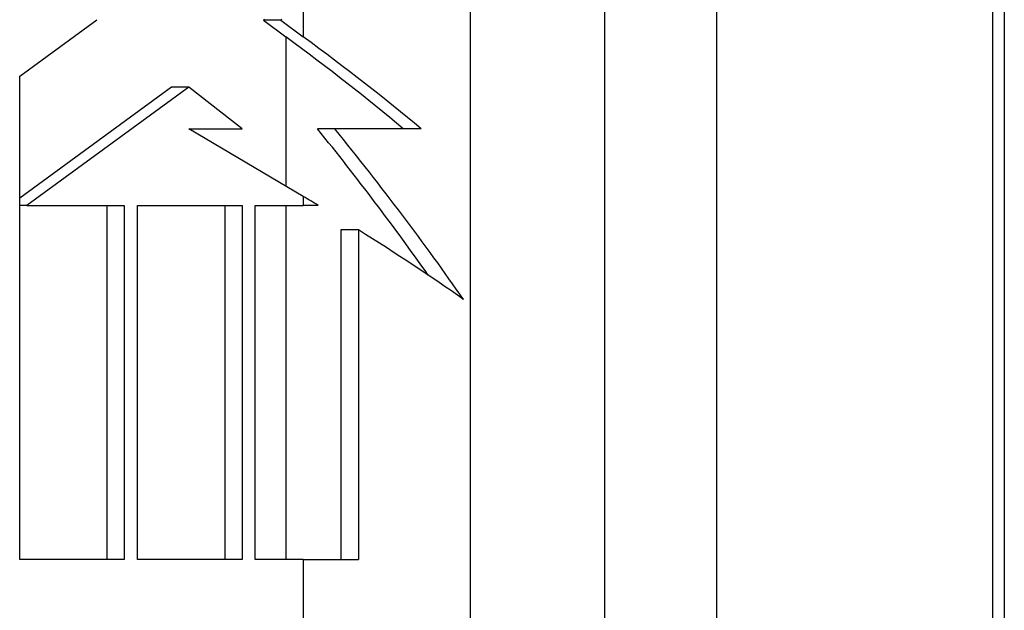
# Model space of a CAD drawing. Header units: inches. Extents: x 0 to 186, y -11 to 121.
# Tile 43 of 93: x 121.698 to 122.149, y 33.265 to 33.536. Entities that reach past the tile are written whole.
import ezdxf

# ---------------------------------------------------------------- set-up
doc = ezdxf.new("R2010")
doc.units = ezdxf.units.IN
doc.header["$LTSCALE"] = 11.141211
doc.header["$MEASUREMENT"] = 0
doc.layers.add('Visible Edges(ANSI)', color=7, linetype='Continuous', lineweight=25)
doc.layers.add('Visible Tangent Edges(ANSI)', color=7, linetype='Continuous', lineweight=25)

msp = doc.modelspace()

# ---------------------------------------------------------------- linework, layer by layer
at = {"layer": 'Visible Edges(ANSI)'}
for p, q in [((122.14917, 34.16704), (122.14917, 32.97999)), ((121.69839, 33.50998), (121.73378, 33.53583)), ((121.81047, 33.53595), (121.80994, 33.53556)), ((121.8179, 33.53556), (121.80994, 33.53556)), ((121.80994, 33.53556), (121.82028, 33.52795)), ((121.81843, 33.53595), (121.8179, 33.53556)), ((121.8179, 33.53556), (121.82824, 33.52795)), ((121.69839, 33.28837), (121.69839, 33.50998)), ((121.76788, 33.50484), (121.69839, 33.45409)), ((121.77584, 33.50484), (121.7017, 33.4507)), ((121.77584, 33.50484), (121.76788, 33.50484)), ((121.80023, 33.48584), (121.77584, 33.50484)), ((121.82824, 33.45478), (121.77585, 33.48584)), ((121.77585, 33.48584), (121.80023, 33.48584)), ((121.84269, 33.48585), (121.83471, 33.48585)), ((121.70169, 33.45069), (121.69839, 33.45069)), ((121.7017, 33.4507), (121.70169, 33.45069)), ((121.70169, 33.45069), (121.74628, 33.45069)), ((121.73833, 33.45069), (121.73833, 33.28837)), ((121.74628, 33.45069), (121.74628, 33.28837)), ((121.75232, 33.45069), (121.80023, 33.45069)), ((121.75232, 33.28837), (121.75232, 33.45069)), ((121.79227, 33.45069), (121.79227, 33.28837)), ((121.80023, 33.45069), (121.80023, 33.28837)), ((121.80622, 33.28837), (121.80622, 33.45069)), ((121.80622, 33.45069), (121.82824, 33.45069)), ((121.83509, 33.45069), (121.82824, 33.45069)), ((121.85348, 33.43944), (121.84548, 33.43944)), ((121.84548, 33.43944), (121.84548, 33.28837)), ((121.85348, 33.43944), (121.85348, 33.28837)), ((121.74628, 33.28837), (121.69839, 33.28837)), ((121.80023, 33.28837), (121.75232, 33.28837)), ((121.82824, 33.28837), (121.80622, 33.28837)), ((121.82824, 33.28837), (121.85348, 33.28837))]:
    msp.add_line(p, q, dxfattribs=at)
for centre, major_axis, ratio, start_param, end_param in [((121.71456, 33.52795), (0.24804, -0.1592), 0.203218, 1.009277, 1.264166), ((121.71456, 33.52795), (0.26671, -0.17119), 0.203218, 1.027452, 1.264166), ((121.71456, 33.50351), (0.24306, -0.2678), 0.220753, 1.057628, 1.308375), ((121.71456, 33.48586), (0.26897, -0.00009), 0.000159, 0.89775, 1.074312), ((121.71456, 33.50351), (0.26135, -0.28796), 0.220753, 1.040352, 1.312908), ((121.71456, 33.45478), (0.26783, -0.13602), 0.182028, 1.198332, 1.22665), ((121.71456, 33.45478), (0.26783, -0.13602), 0.182028, 0.893942, 1.120254)]:
    msp.add_ellipse(centre, major_axis=major_axis, ratio=ratio, start_param=start_param, end_param=end_param, dxfattribs=at)
at = {"layer": 'Visible Tangent Edges(ANSI)'}
for p, q in [((121.90476, 32.90261), (121.90476, 34.24441)), ((121.96606, 34.24441), (121.96606, 32.90261)), ((122.01762, 32.90261), (122.01762, 34.24441)), ((122.14373, 34.16704), (122.14373, 32.97999)), ((121.82824, 33.54311), (121.82824, 33.52795)), ((121.82028, 33.52795), (121.82028, 33.4595)), ((121.82824, 33.45478), (121.82824, 33.45069)), ((121.7017, 33.4507), (121.69839, 33.4507)), ((121.82028, 33.45069), (121.82028, 33.28837)), ((121.82824, 33.28837), (121.82824, 32.90261))]:
    msp.add_line(p, q, dxfattribs=at)

doc.saveas('drawing.dxf')
